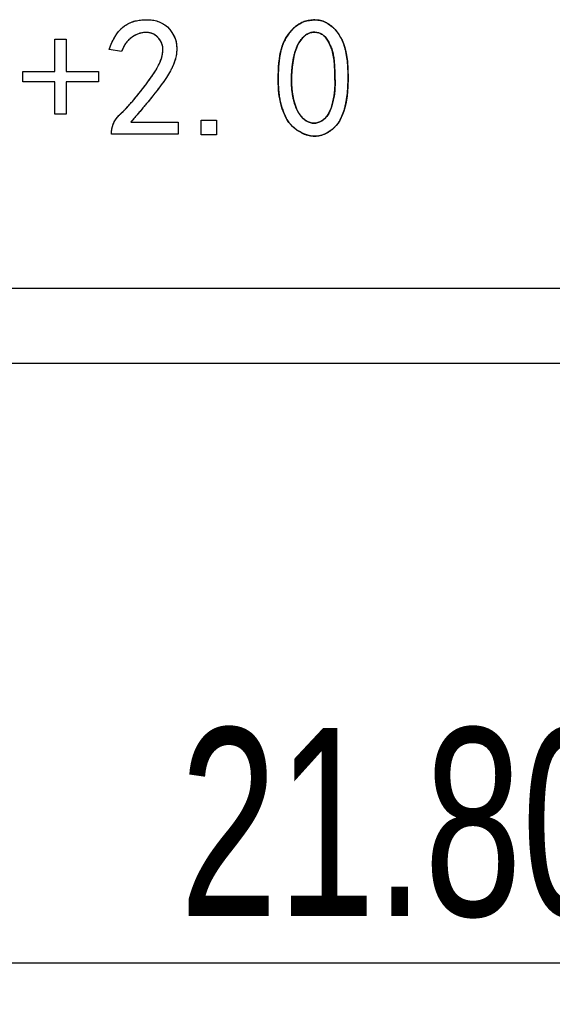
# Model space of a CAD drawing. Header units: millimetres. Extents: x 1643 to 1853, y 2203 to 2490.
# Tile 22 of 31: x 1717 to 1724, y 2415 to 2428. Entities that reach past the tile are written whole.
import ezdxf

# ---------------------------------------------------------------- set-up
doc = ezdxf.new("R2010")
doc.units = ezdxf.units.MM
doc.styles.add('SLDTEXTSTYLE1', font='TXT', dxfattribs={"width": 0.7})
doc.dimstyles.new('SLDDIMSTYLE5', dxfattribs={"dimtxt": 2.5, "dimasz": 3.302, "dimexe": 0, "dimexo": 0.0625, "dimtad": 1, "dimdec": 3, "dimrnd": 1e-09, "dimzin": 12, "dimdsep": 46, "dimtxsty": 'SLDTEXTSTYLE1', "dimsah": 1, "dimcen": 0.09, "dimadec": 0, "dimazin": 3, "dimtfac": 1, "dimtdec": 3, "dimtmove": 0, "dimatfit": 0, "dimfxl": 1, "dimfrac": 2, "dimtolj": 1, "dimtzin": 12, "dimarcsym": 0})

# ---------------------------------------------------------------- blocks, each defined once
blk = doc.blocks.new('*D91')
at = {"color": 0, "linetype": 'Continuous', "lineweight": -2, "transparency": 16777216}
for p, q in [((1710.371, 2426.618), (1710.371, 2415.221)), ((1732.179, 2426.162), (1732.179, 2415.221)), ((1713.673, 2415.221), (1728.877, 2415.221))]:
    blk.add_line(p, q, dxfattribs=at)
at = {"color": 0, "linetype": 'Continuous', "transparency": 16777216}
for points in [[(1713.673, 2415.771), (1713.673, 2414.671), (1710.371, 2415.221)], [(1728.877, 2415.771), (1728.877, 2414.671), (1732.179, 2415.221)]]:
    blk.add_solid(points, dxfattribs=at)
at = {"layer": 'Defpoints', "color": 0, "linetype": 'Continuous', "transparency": 16777216}
for p in [(1710.371, 2426.68), (1732.179, 2426.224), (1732.179, 2415.221)]:
    blk.add_point(p, dxfattribs=at)
at = {"color": 0, "linetype": 'Continuous', "lineweight": 18, "transparency": 16777216, "insert": (1722.725, 2418.346), "char_height": 2.5, "attachment_point": 2, "style": 'SLDTEXTSTYLE1'}
blk.add_mtext('\\A1;21.807', dxfattribs=at)

msp = doc.modelspace()

# ---------------------------------------------------------------- linework, layer by layer
at = {"linetype": 'Continuous', "lineweight": 25}
for p, q in [((1717.4854, 2427.5138), (1717.6346, 2427.5138)), ((1717.4854, 2427.084), (1717.4854, 2427.5138)), ((1717.6346, 2427.5138), (1717.6346, 2427.084)), ((1718.3714, 2427.3471), (1718.2047, 2427.3734)), ((1717.0556, 2427.084), (1717.4854, 2427.084)), ((1717.0556, 2426.9436), (1717.0556, 2427.084)), ((1717.6346, 2427.084), (1718.0644, 2427.084)), ((1718.0644, 2427.084), (1718.0644, 2426.9436)), ((1717.4854, 2426.9436), (1717.0556, 2426.9436)), ((1717.4854, 2426.5138), (1717.4854, 2426.9436)), ((1717.6346, 2426.9436), (1717.6346, 2426.5138)), ((1718.0644, 2426.9436), (1717.6346, 2426.9436)), ((1717.6346, 2426.5138), (1717.4854, 2426.5138)), ((1718.4942, 2426.4085), (1719.1258, 2426.4085)), ((1719.1258, 2426.4085), (1719.1258, 2426.2506)), ((1719.4328, 2426.2419), (1719.4328, 2426.4348)), ((1719.4328, 2426.4348), (1719.6346, 2426.4348)), ((1719.6346, 2426.4348), (1719.6346, 2426.2419)), ((1718.2398, 2426.2506), (1718.2398, 2426.2857)), ((1719.1258, 2426.2506), (1718.2398, 2426.2506)), ((1719.6346, 2426.2419), (1719.4328, 2426.2419)), ((1706.3768, 2424.198), (1792.3769, 2424.198)), ((1792.3769, 2423.198), (1706.3768, 2423.198))]:
    msp.add_line(p, q, dxfattribs=at)
at = {"linetype": 'Continuous', "flags": 128}
for points in [[(1718.2399, 2426.2857), (1718.2437, 2426.3182), (1718.2509, 2426.3497), (1718.2613, 2426.3806), (1718.2749, 2426.4108), (1718.2918, 2426.44), (1718.3123, 2426.4683), (1718.3357, 2426.4959), (1718.3626, 2426.5226), (1718.3922, 2426.5508), (1718.4234, 2426.5827), (1718.4569, 2426.6181), (1718.4919, 2426.6574), (1718.5293, 2426.7003), (1718.5683, 2426.747), (1718.6092, 2426.7974), (1718.6521, 2426.8513), (1718.694, 2426.9056), (1718.732, 2426.9569), (1718.7665, 2427.005), (1718.797, 2427.0498), (1718.8233, 2427.0918), (1718.8461, 2427.1304), (1718.8652, 2427.1658), (1718.8802, 2427.198), (1718.9023, 2427.2571), (1718.9162, 2427.312), (1718.9221, 2427.3624), (1718.9195, 2427.4085), (1718.9094, 2427.4504), (1718.8922, 2427.4884), (1718.8678, 2427.5229), (1718.8363, 2427.5531), (1718.7999, 2427.5775), (1718.7606, 2427.5937), (1718.7187, 2427.6018), (1718.6739, 2427.6015), (1718.6284, 2427.5937), (1718.5842, 2427.5797), (1718.5407, 2427.5586), (1718.4984, 2427.5313), (1718.4595, 2427.4969), (1718.425, 2427.4547), (1718.3958, 2427.4046), (1718.3714, 2427.3471), (1718.3714, 2427.3471), (1718.2047, 2427.3734), (1718.2047, 2427.3734), (1718.2229, 2427.4222), (1718.2424, 2427.4673), (1718.2629, 2427.5092), (1718.2847, 2427.5479), (1718.3077, 2427.5827), (1718.3321, 2427.6142), (1718.3578, 2427.6424), (1718.3844, 2427.6671), (1718.4123, 2427.6889), (1718.4419, 2427.7081), (1718.4725, 2427.7246), (1718.504, 2427.7386), (1718.5371, 2427.75), (1718.5712, 2427.7584), (1718.6066, 2427.7646), (1718.6433, 2427.7682), (1718.6433, 2427.7682), (1718.6862, 2427.7711), (1718.7268, 2427.7714), (1718.7652, 2427.7688), (1718.8012, 2427.7636), (1718.8366, 2427.7548), (1718.8724, 2427.7419), (1718.9088, 2427.7243), (1718.9458, 2427.7022), (1718.9815, 2427.6752), (1719.014, 2427.6421), (1719.043, 2427.6028), (1719.0686, 2427.5576), (1719.0891, 2427.507), (1719.1018, 2427.4514), (1719.1066, 2427.3906), (1719.1037, 2427.325), (1719.0988, 2427.2903), (1719.0904, 2427.2539), (1719.0784, 2427.2159), (1719.0634, 2427.1759), (1719.0446, 2427.1346), (1719.0225, 2427.0914), (1718.9968, 2427.0469), (1718.9679, 2427.0005), (1718.9517, 2426.9761), (1718.9338, 2426.9501), (1718.914, 2426.9222), (1718.8922, 2426.8929), (1718.8688, 2426.8617), (1718.8438, 2426.8289), (1718.8168, 2426.7945), (1718.7882, 2426.7584), (1718.7577, 2426.7204), (1718.7252, 2426.6808), (1718.6911, 2426.6398), (1718.6554, 2426.597), (1718.6177, 2426.5521), (1718.5784, 2426.506), (1718.5371, 2426.4582), (1718.4942, 2426.4085), (1718.4942, 2426.4085), (1719.1258, 2426.4085), (1719.1258, 2426.4085), (1719.1258, 2426.2506), (1719.1258, 2426.2506), (1718.2398, 2426.2506), (1718.2398, 2426.2506), (1718.2398, 2426.2857)], [(1720.4592, 2427.0882), (1720.4621, 2427.1447), (1720.4666, 2427.1983), (1720.4725, 2427.249), (1720.4799, 2427.2968), (1720.489, 2427.3413), (1720.4994, 2427.3825), (1720.5114, 2427.4212), (1720.5248, 2427.4566), (1720.5563, 2427.5216), (1720.594, 2427.5807), (1720.6375, 2427.6337), (1720.6872, 2427.6804), (1720.7142, 2427.7009), (1720.7428, 2427.7188), (1720.773, 2427.7341), (1720.8045, 2427.7464), (1720.8376, 2427.7558), (1720.8721, 2427.7626), (1720.9081, 2427.7669), (1720.9458, 2427.7682), (1720.9835, 2427.7662), (1721.0202, 2427.7604), (1721.0556, 2427.7503), (1721.0897, 2427.7363), (1721.1225, 2427.7185), (1721.1541, 2427.6967), (1721.1843, 2427.6707), (1721.2135, 2427.6408), (1721.2408, 2427.608), (1721.2655, 2427.5732), (1721.2879, 2427.5362), (1721.3077, 2427.4972), (1721.3253, 2427.4563), (1721.3402, 2427.4131), (1721.3526, 2427.3679), (1721.3626, 2427.3208), (1721.3773, 2427.2207), (1721.3857, 2427.1135), (1721.388, 2426.9992), (1721.3844, 2426.8777), (1721.3802, 2426.8166), (1721.374, 2426.7584), (1721.3659, 2426.7032), (1721.3561, 2426.6509), (1721.3441, 2426.6012), (1721.3302, 2426.5547), (1721.3146, 2426.5109), (1721.2967, 2426.4699), (1721.2769, 2426.4319), (1721.2548, 2426.3971), (1721.2304, 2426.365), (1721.2038, 2426.3361), (1721.1745, 2426.3104), (1721.143, 2426.2873), (1721.1092, 2426.2675), (1721.0732, 2426.2506), (1721.0358, 2426.2373), (1720.9988, 2426.2285), (1720.9614, 2426.2237), (1720.924, 2426.2233), (1720.8867, 2426.2269), (1720.8496, 2426.235), (1720.8123, 2426.247), (1720.7749, 2426.2636), (1720.7389, 2426.2831), (1720.7057, 2426.3039), (1720.6755, 2426.3263), (1720.6479, 2426.3504), (1720.6229, 2426.3757), (1720.6005, 2426.4027), (1720.581, 2426.4313), (1720.5644, 2426.4611), (1720.5358, 2426.5235), (1720.5118, 2426.5872), (1720.4919, 2426.6528), (1720.4767, 2426.7198), (1720.4705, 2426.7552), (1720.4656, 2426.7938), (1720.4617, 2426.8354), (1720.4591, 2426.8799), (1720.4575, 2426.9274), (1720.4569, 2426.978), (1720.4575, 2427.0316), (1720.4591, 2427.0882)], [(1718.0644, 2426.9436), (1717.6346, 2426.9436), (1717.6346, 2426.9436), (1717.6346, 2426.5138), (1717.6346, 2426.5138), (1717.4854, 2426.5138), (1717.4854, 2426.5138), (1717.4854, 2426.9436), (1717.4854, 2426.9436), (1717.0556, 2426.9436), (1717.0556, 2426.9436), (1717.0556, 2427.084), (1717.0556, 2427.084), (1717.4854, 2427.084), (1717.4854, 2427.084), (1717.4854, 2427.5138), (1717.4854, 2427.5138), (1717.6346, 2427.5138), (1717.6346, 2427.5138), (1717.6346, 2427.084), (1717.6346, 2427.084), (1718.0644, 2427.084), (1718.0644, 2427.084), (1718.0644, 2426.9436)], [(1720.6434, 2427.1408), (1720.6378, 2427.0814), (1720.6346, 2427.0235), (1720.6336, 2426.9673), (1720.6346, 2426.9127), (1720.6378, 2426.8598), (1720.6433, 2426.8088), (1720.6511, 2426.7591), (1720.6609, 2426.711), (1720.6726, 2426.6655), (1720.6862, 2426.6236), (1720.7018, 2426.5849), (1720.719, 2426.5498), (1720.7379, 2426.5183), (1720.7587, 2426.4901), (1720.7811, 2426.465), (1720.8055, 2426.4436), (1720.8308, 2426.4257), (1720.8561, 2426.4121), (1720.8818, 2426.4023), (1720.9075, 2426.3965), (1720.9335, 2426.3945), (1720.9595, 2426.3965), (1720.9854, 2426.4027), (1721.0118, 2426.4127), (1721.0371, 2426.4264), (1721.0608, 2426.443), (1721.0826, 2426.4624), (1721.1027, 2426.4852), (1721.1209, 2426.5109), (1721.1375, 2426.5394), (1721.1521, 2426.571), (1721.1651, 2426.6057), (1721.1862, 2426.6798), (1721.2015, 2426.7571), (1721.2106, 2426.8377), (1721.2135, 2426.9215), (1721.2125, 2427.0053), (1721.2103, 2427.0849), (1721.206, 2427.161), (1721.2002, 2427.2331), (1721.1904, 2427.3016), (1721.1739, 2427.3669), (1721.1508, 2427.4287), (1721.1212, 2427.4875), (1721.104, 2427.5141), (1721.0858, 2427.5375), (1721.0657, 2427.5576), (1721.0446, 2427.5742), (1721.0218, 2427.5872), (1720.9981, 2427.5966), (1720.9725, 2427.6028), (1720.9458, 2427.6057), (1720.9188, 2427.6051), (1720.8929, 2427.6005), (1720.8675, 2427.5924), (1720.8428, 2427.5807), (1720.8191, 2427.5651), (1720.7964, 2427.5459), (1720.7743, 2427.5229), (1720.7528, 2427.4962), (1720.733, 2427.4657), (1720.7148, 2427.4313), (1720.6986, 2427.3929), (1720.684, 2427.3504), (1720.671, 2427.3039), (1720.6599, 2427.2535), (1720.6508, 2427.1993), (1720.6433, 2427.1408)], [(1719.6346, 2426.2419), (1719.4328, 2426.2419), (1719.4328, 2426.2419), (1719.4328, 2426.4348), (1719.4328, 2426.4348), (1719.6346, 2426.4348), (1719.6346, 2426.4348), (1719.6346, 2426.2419)]]:
    msp.add_lwpolyline(points, dxfattribs=at)
at = {"linetype": 'Continuous', "lineweight": 25}
for points, knots in [([(1718.2047, 2427.3734), (1718.2106, 2427.3897), (1718.2221, 2427.4215), (1718.2418, 2427.4667), (1718.2622, 2427.5088), (1718.2837, 2427.5474), (1718.307, 2427.5824), (1718.3313, 2427.6141), (1718.3569, 2427.6424), (1718.3838, 2427.6673), (1718.412, 2427.6893), (1718.4415, 2427.7084), (1718.4722, 2427.725), (1718.504, 2427.7391), (1718.537, 2427.7505), (1718.5714, 2427.7588), (1718.6069, 2427.7652), (1718.6311, 2427.7672), (1718.6433, 2427.7682)], [0, 0, 0, 0, 0.082418, 0.1603497, 0.2342482, 0.3045452, 0.3706461, 0.4337613, 0.4942528, 0.5518037, 0.6079209, 0.6637471, 0.7187966, 0.7734135, 0.8289231, 0.8846043, 0.9415582, 1, 1, 1, 1]), ([(1718.6433, 2427.7682), (1718.6576, 2427.7693), (1718.6854, 2427.7715), (1718.7261, 2427.772), (1718.7646, 2427.7693), (1718.8014, 2427.7643), (1718.8373, 2427.7553), (1718.8734, 2427.7422), (1718.9098, 2427.7244), (1718.9467, 2427.7025), (1718.9828, 2427.6758), (1719.0154, 2427.6422), (1719.0443, 2427.6024), (1719.07, 2427.5574), (1719.0908, 2427.5067), (1719.1034, 2427.4503), (1719.1079, 2427.3891), (1719.1054, 2427.3351), (1719.0993, 2427.2894), (1719.0907, 2427.2529), (1719.0783, 2427.2149), (1719.0637, 2427.1748), (1719.0443, 2427.1336), (1719.0225, 2427.0903), (1718.9964, 2427.0459), (1718.9727, 2427.0074), (1718.9513, 2426.9754), (1718.9333, 2426.9493), (1718.9137, 2426.9215), (1718.8917, 2426.8923), (1718.8684, 2426.8611), (1718.8434, 2426.8282), (1718.8164, 2426.7939), (1718.7877, 2426.7577), (1718.7572, 2426.7197), (1718.7248, 2426.6802), (1718.6905, 2426.6392), (1718.6548, 2426.5962), (1718.6173, 2426.5516), (1718.5779, 2426.5053), (1718.5365, 2426.4576), (1718.5085, 2426.4251), (1718.4942, 2426.4085)], [0, 0, 0, 0, 0.0231066, 0.0449378, 0.0655931, 0.085179, 0.1047905, 0.1252321, 0.146947, 0.1701294, 0.1941955, 0.2191421, 0.2453748, 0.2732971, 0.3026794, 0.3333104, 0.3660738, 0.4013869, 0.4202566, 0.4403369, 0.4617676, 0.484702, 0.5090853, 0.5351729, 0.5627921, 0.5922081, 0.6079503, 0.6249052, 0.6433192, 0.6629144, 0.6838717, 0.7060522, 0.7295644, 0.7543029, 0.7805141, 0.8080636, 0.8367079, 0.8667163, 0.8982007, 0.9307825, 0.9647093, 1, 1, 1, 1]), ([(1720.4591, 2427.0882), (1720.4598, 2427.107), (1720.4616, 2427.1438), (1720.4663, 2427.1974), (1720.472, 2427.2482), (1720.4794, 2427.2959), (1720.4885, 2427.3404), (1720.4988, 2427.382), (1720.5108, 2427.4205), (1720.5284, 2427.4675), (1720.5548, 2427.5216), (1720.5925, 2427.5811), (1720.6364, 2427.6346), (1720.6778, 2427.6738), (1720.7138, 2427.7013), (1720.7426, 2427.7192), (1720.7727, 2427.7345), (1720.8045, 2427.747), (1720.8377, 2427.7563), (1720.8724, 2427.7632), (1720.9086, 2427.7674), (1720.9458, 2427.7687), (1720.9834, 2427.7669), (1721.0203, 2427.7611), (1721.0559, 2427.7509), (1721.0902, 2427.7369), (1721.1232, 2427.7188), (1721.1549, 2427.697), (1721.1851, 2427.6706), (1721.2141, 2427.641), (1721.2412, 2427.6083), (1721.266, 2427.5733), (1721.2885, 2427.5363), (1721.3082, 2427.4972), (1721.326, 2427.4561), (1721.3408, 2427.4129), (1721.3531, 2427.3676), (1721.3666, 2427.3036), (1721.3786, 2427.2187), (1721.3869, 2427.1113), (1721.3889, 2426.9968), (1721.386, 2426.8977), (1721.3806, 2426.8175), (1721.3745, 2426.7592), (1721.3663, 2426.704), (1721.3568, 2426.6515), (1721.3448, 2426.6019), (1721.3307, 2426.5552), (1721.3154, 2426.5112), (1721.2973, 2426.4703), (1721.2777, 2426.4321), (1721.2554, 2426.3971), (1721.2311, 2426.3648), (1721.2044, 2426.3356), (1721.1748, 2426.31), (1721.1434, 2426.2867), (1721.1093, 2426.2669), (1721.0735, 2426.2501), (1721.0365, 2426.2367), (1720.999, 2426.228), (1720.9616, 2426.2228), (1720.924, 2426.2228), (1720.8864, 2426.2261), (1720.8491, 2426.2347), (1720.8115, 2426.2465), (1720.7747, 2426.2632), (1720.7392, 2426.2825), (1720.7058, 2426.3032), (1720.6755, 2426.3257), (1720.6478, 2426.3498), (1720.6226, 2426.3752), (1720.6001, 2426.4022), (1720.5805, 2426.4308), (1720.5587, 2426.4711), (1720.5352, 2426.5231), (1720.511, 2426.5871), (1720.4911, 2426.6527), (1720.4784, 2426.709), (1720.47, 2426.7561), (1720.4654, 2426.7947), (1720.4614, 2426.8363), (1720.4589, 2426.8809), (1720.4573, 2426.9284), (1720.4566, 2426.979), (1720.4574, 2427.0326), (1720.4584, 2427.0693), (1720.4591, 2427.0882)], [0, 0, 0, 0, 0.0140528, 0.0274087, 0.0400744, 0.052075, 0.0633532, 0.0739166, 0.0839678, 0.0933606, 0.1112888, 0.1286962, 0.1457152, 0.1626615, 0.1710659, 0.1794358, 0.1878402, 0.1962427, 0.2047956, 0.2135112, 0.2225252, 0.2318867, 0.2412553, 0.2504842, 0.2596243, 0.2687757, 0.2780514, 0.2875599, 0.2974542, 0.3078347, 0.31843, 0.3290155, 0.3397633, 0.3506207, 0.3616772, 0.3730279, 0.3846503, 0.3966097, 0.4217152, 0.448414, 0.4768103, 0.5069884, 0.5221878, 0.5367062, 0.5505651, 0.5637741, 0.5764701, 0.588514, 0.6000702, 0.6111588, 0.621801, 0.6320264, 0.6420439, 0.6518046, 0.6614634, 0.6711588, 0.6808834, 0.6907698, 0.700617, 0.7100661, 0.71942, 0.7286957, 0.7380134, 0.7474266, 0.7571703, 0.7673168, 0.7774938, 0.787206, 0.796546, 0.8056357, 0.8144759, 0.8231814, 0.8317719, 0.840256, 0.8572909, 0.8741886, 0.8912076, 0.9082495, 0.9171735, 0.9268475, 0.9372166, 0.9482852, 0.9600678, 0.9726511, 0.9859602, 1, 1, 1, 1]), ([(1718.2398, 2426.2857), (1718.2409, 2426.2966), (1718.243, 2426.3182), (1718.2504, 2426.3499), (1718.2608, 2426.381), (1718.2745, 2426.4112), (1718.2915, 2426.4407), (1718.3123, 2426.4688), (1718.3355, 2426.4968), (1718.3633, 2426.5233), (1718.3933, 2426.5514), (1718.4244, 2426.5836), (1718.458, 2426.6188), (1718.4929, 2426.6584), (1718.5304, 2426.7011), (1718.5692, 2426.748), (1718.6102, 2426.7984), (1718.6521, 2426.8512), (1718.6933, 2426.9042), (1718.7312, 2426.9556), (1718.7657, 2427.0036), (1718.7965, 2427.0483), (1718.8227, 2427.0903), (1718.8455, 2427.129), (1718.8649, 2427.1642), (1718.8843, 2427.2062), (1718.9026, 2427.2547), (1718.917, 2427.3098), (1718.9235, 2427.3608), (1718.921, 2427.4077), (1718.9109, 2427.4504), (1718.8933, 2427.4892), (1718.8686, 2427.5242), (1718.837, 2427.554), (1718.801, 2427.5786), (1718.761, 2427.5951), (1718.7181, 2427.6034), (1718.6733, 2427.6027), (1718.6281, 2427.5946), (1718.5831, 2427.5807), (1718.5397, 2427.559), (1718.4972, 2427.5321), (1718.4578, 2427.4973), (1718.4232, 2427.4545), (1718.3937, 2427.4039), (1718.379, 2427.3665), (1718.3714, 2427.3471)], [0, 0, 0, 0, 0.0155287, 0.0308642, 0.04632, 0.0620533, 0.0780793, 0.0946407, 0.1118158, 0.1298049, 0.1492158, 0.1703673, 0.1934894, 0.2184957, 0.245488, 0.2743887, 0.3051868, 0.3378863, 0.3704218, 0.4007344, 0.4288022, 0.4545463, 0.4780315, 0.4993181, 0.5184278, 0.535259, 0.5652147, 0.5921015, 0.6161602, 0.6380887, 0.6585443, 0.6783481, 0.6983685, 0.7190874, 0.7398698, 0.7600558, 0.7803153, 0.8015928, 0.8234931, 0.8454849, 0.8684476, 0.8923113, 0.9169977, 0.9428597, 0.9703611, 1, 1, 1, 1]), ([(1720.6433, 2427.1408), (1720.6412, 2427.121), (1720.6375, 2427.082), (1720.6342, 2427.0241), (1720.6333, 2426.9679), (1720.6341, 2426.9132), (1720.6374, 2426.8603), (1720.6429, 2426.809), (1720.6507, 2426.7594), (1720.6603, 2426.7116), (1720.6718, 2426.6663), (1720.6855, 2426.6242), (1720.701, 2426.5855), (1720.7182, 2426.5503), (1720.7371, 2426.5184), (1720.758, 2426.4901), (1720.7803, 2426.4648), (1720.8048, 2426.4435), (1720.8298, 2426.4256), (1720.8555, 2426.4117), (1720.8813, 2426.4019), (1720.9073, 2426.3958), (1720.9335, 2426.3939), (1720.9598, 2426.3958), (1720.9861, 2426.4023), (1721.0122, 2426.4122), (1721.0374, 2426.426), (1721.0613, 2426.4425), (1721.0833, 2426.4623), (1721.1034, 2426.4851), (1721.1216, 2426.5111), (1721.1382, 2426.5397), (1721.1528, 2426.5715), (1721.17, 2426.6181), (1721.1873, 2426.6802), (1721.2027, 2426.7577), (1721.2118, 2426.8385), (1721.2142, 2426.9215), (1721.2126, 2427.0039), (1721.2108, 2427.0838), (1721.2063, 2427.1597), (1721.201, 2427.2321), (1721.1919, 2427.3013), (1721.1752, 2427.3668), (1721.1518, 2427.429), (1721.1278, 2427.4781), (1721.1048, 2427.5138), (1721.0866, 2427.5377), (1721.0664, 2427.5576), (1721.0452, 2427.5747), (1721.0223, 2427.5876), (1720.998, 2427.5973), (1720.9724, 2427.6033), (1720.9458, 2427.6063), (1720.919, 2427.6058), (1720.8926, 2427.6011), (1720.8671, 2427.5929), (1720.8422, 2427.5811), (1720.8184, 2427.5653), (1720.7954, 2427.5459), (1720.7735, 2427.5226), (1720.7519, 2427.496), (1720.7321, 2427.4652), (1720.7139, 2427.4307), (1720.6977, 2427.392), (1720.6832, 2427.3495), (1720.6702, 2427.3029), (1720.6593, 2427.2525), (1720.6503, 2427.198), (1720.6455, 2427.1603), (1720.6433, 2427.1408)], [0, 0, 0, 0, 0.0202676, 0.0399279, 0.0590087, 0.0775383, 0.0955473, 0.112962, 0.1300407, 0.1466937, 0.1626347, 0.1775955, 0.1917458, 0.2050126, 0.2174759, 0.2293863, 0.2407882, 0.2518054, 0.2623304, 0.2720997, 0.2814187, 0.2903538, 0.2992008, 0.3080477, 0.3171153, 0.3266796, 0.3364489, 0.3462692, 0.3561874, 0.3664994, 0.377178, 0.3883944, 0.4001863, 0.4127835, 0.4389285, 0.4656814, 0.4932039, 0.5216727, 0.5501262, 0.5771551, 0.6029998, 0.6275617, 0.6510642, 0.6739323, 0.6963001, 0.7186409, 0.7294081, 0.7394669, 0.7491362, 0.7582472, 0.7671381, 0.7758003, 0.7847606, 0.7938576, 0.8030133, 0.8119695, 0.8210022, 0.830276, 0.8399106, 0.8500062, 0.8608476, 0.8724556, 0.884813, 0.8980334, 0.9121661, 0.927441, 0.943816, 0.9613154, 0.9799887, 1, 1, 1, 1])]:
    msp.add_open_spline(points, degree=3, knots=knots, dxfattribs=at)

# ---------------------------------------------------------------- dimensions: what is measured, and where the dimension line sits
at = {"linetype": 'Continuous', "lineweight": 18}
dim = msp.add_linear_dim(base=(1732.1787, 2415.2212), p1=(1710.3714, 2426.6804), p2=(1732.1787, 2426.2243), dimstyle='SLDDIMSTYLE5', dxfattribs=at)
dim.commit()
dim.dimension.update_dxf_attribs({"geometry": '*D91', "text_midpoint": (1722.7254, 2415.2212), "dimtype": 160})

doc.saveas('drawing.dxf')
